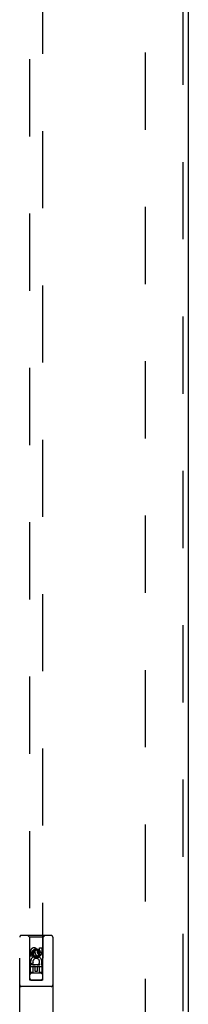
# Model space of a CAD drawing. Header units: inches. Extents: x 0 to 265, y 0 to 172.
# Tile 23 of 39: x 81.39 to 84.58, y 94.14 to 112.76. Entities that reach past the tile are written whole.
import ezdxf

# ---------------------------------------------------------------- set-up
doc = ezdxf.new("R2010")
doc.units = ezdxf.units.IN
doc.header["$LTSCALE"] = 14.592486
doc.header["$MEASUREMENT"] = 0
doc.linetypes.add('HIDDEN', pattern=[0.2, 0.1, -0.1])
doc.layers.add('DEFAULT_2', color=8, linetype='HIDDEN')
doc.layers.add('LEFTHAND_DOOR_ASSEMBLY', color=7, linetype='CONTINUOUS')

msp = doc.modelspace()

# ---------------------------------------------------------------- linework, layer by layer
at = {"layer": 'DEFAULT_2', "color": 8, "linetype": 'HIDDEN'}
msp.add_line((83.768, 126.729), (83.768, 58.132), dxfattribs=at)
at = {"layer": 'LEFTHAND_DOOR_ASSEMBLY', "color": 8, "linetype": 'HIDDEN'}
for p, q in [((84.477, 127.576), (84.477, 57.284)), ((81.581, 126.603), (81.581, 94.601)), ((81.831, 94.601), (81.831, 126.603)), ((81.393, 93.555), (81.393, 95.413)), ((81.988, 95.443), (81.423, 95.443)), ((81.576, 95.413), (81.546, 95.443)), ((81.576, 95.413), (81.579, 94.603)), ((81.836, 95.413), (81.576, 95.413)), ((81.832, 94.603), (81.836, 95.413)), ((81.836, 95.413), (81.866, 95.443)), ((82.018, 95.413), (82.018, 93.555)), ((81.599, 95.053), (81.599, 95.145)), ((81.641, 95.145), (81.641, 95.053)), ((81.706, 95.175), (81.643, 95.138)), ((81.643, 95.138), (81.643, 95.066)), ((81.643, 95.138), (81.653, 95.133)), ((81.706, 95.163), (81.653, 95.133)), ((81.685, 95.117), (81.685, 95.145)), ((81.706, 95.175), (81.706, 95.163)), ((81.768, 95.138), (81.706, 95.175)), ((81.758, 95.133), (81.706, 95.163)), ((81.726, 95.159), (81.726, 95.113)), ((81.768, 95.138), (81.758, 95.133)), ((81.768, 95.066), (81.768, 95.138)), ((81.77, 95.117), (81.77, 95.209)), ((81.77, 95.209), (81.812, 95.209)), ((81.812, 95.209), (81.812, 95.117)), ((81.641, 95.053), (81.599, 95.053)), ((81.643, 95.066), (81.653, 95.072)), ((81.643, 95.066), (81.706, 95.03)), ((81.653, 95.133), (81.653, 95.072)), ((81.653, 95.072), (81.706, 95.042)), ((81.706, 95.042), (81.758, 95.072)), ((81.706, 95.03), (81.768, 95.066)), ((81.706, 95.03), (81.706, 95.042)), ((81.758, 95.072), (81.758, 95.133)), ((81.768, 95.066), (81.758, 95.072)), ((81.833, 94.853), (81.578, 94.853)), ((81.599, 94.741), (81.599, 94.897)), ((81.599, 94.897), (81.777, 94.897)), ((81.647, 94.921), (81.608, 94.904)), ((81.641, 94.854), (81.641, 94.741)), ((81.684, 94.854), (81.641, 94.854)), ((81.684, 94.762), (81.684, 94.854)), ((81.726, 94.762), (81.684, 94.762)), ((81.726, 94.854), (81.726, 94.762)), ((81.77, 94.854), (81.726, 94.854)), ((81.777, 94.897), (81.758, 94.91)), ((81.77, 94.741), (81.77, 94.854)), ((81.802, 94.9), (81.8, 94.897)), ((81.8, 94.897), (81.812, 94.897)), ((81.812, 94.897), (81.812, 94.741)), ((81.579, 94.603), (81.832, 94.603)), ((81.581, 94.604), (81.583, 94.604)), ((81.583, 94.604), (81.587, 94.604)), ((81.588, 94.601), (81.583, 94.601)), ((81.587, 94.604), (81.599, 94.604)), ((81.601, 94.601), (81.588, 94.601)), ((81.641, 94.741), (81.599, 94.741)), ((81.599, 94.604), (81.811, 94.604)), ((81.601, 94.601), (81.811, 94.601)), ((81.791, 94.728), (81.621, 94.728)), ((81.812, 94.741), (81.77, 94.741)), ((81.811, 94.604), (81.824, 94.604)), ((81.824, 94.604), (81.828, 94.604)), ((81.829, 94.601), (81.825, 94.601)), ((81.83, 94.601), (81.829, 94.601)), ((81.988, 94.478), (81.423, 94.478))]:
    msp.add_line(p, q, dxfattribs=at)
at = {"layer": 'LEFTHAND_DOOR_ASSEMBLY', "color": 3, "linetype": 'Continuous'}
msp.add_line((84.581, 127.576), (84.581, 57.284), dxfattribs=at)
at = {"layer": 'LEFTHAND_DOOR_ASSEMBLY', "color": 8, "linetype": 'HIDDEN'}
for points in [[(81.581, 94.604), (81.581, 94.604), (81.581, 94.604), (81.581, 94.604)], [(81.583, 94.601), (81.582, 94.601), (81.581, 94.601), (81.581, 94.601), (81.581, 94.601), (81.581, 94.601)], [(81.825, 94.601), (81.812, 94.601), (81.811, 94.601)], [(81.828, 94.604), (81.829, 94.604), (81.83, 94.604), (81.83, 94.604), (81.831, 94.604), (81.831, 94.604)], [(81.831, 94.601), (81.831, 94.601), (81.83, 94.601), (81.83, 94.601)]]:
    msp.add_lwpolyline(points, dxfattribs=at)
for radius in [0.085, 0.0845]:
    msp.add_circle((81.706, 95.103), radius, dxfattribs=at)
for centre, radius, start, end in [((81.423, 95.413), 0.03, 90, 180), ((81.988, 95.413), 0.03, 0, 90), ((81.663, 95.145), 0.0644, 12.2995, 180.0775), ((81.663, 95.145), 0.0219, 359.9011, 180), ((81.706, 94.946), 0.107, 334.2636, 203.4027), ((81.706, 94.946), 0.0639, 324.8895, 203.4026), ((81.749, 95.117), 0.0635, 180, 360), ((81.748, 95.117), 0.0219, 190.307, 360), ((81.621, 94.688), 0.04, 90, 180), ((81.621, 94.643), 0.04, 180, 270), ((81.791, 94.688), 0.04, 0, 90), ((81.791, 94.643), 0.04, 270, 360), ((81.423, 94.508), 0.03, 180, 270), ((81.988, 94.508), 0.03, 270, 360)]:
    msp.add_arc(centre, radius, start, end, dxfattribs=at)

doc.saveas('drawing.dxf')
